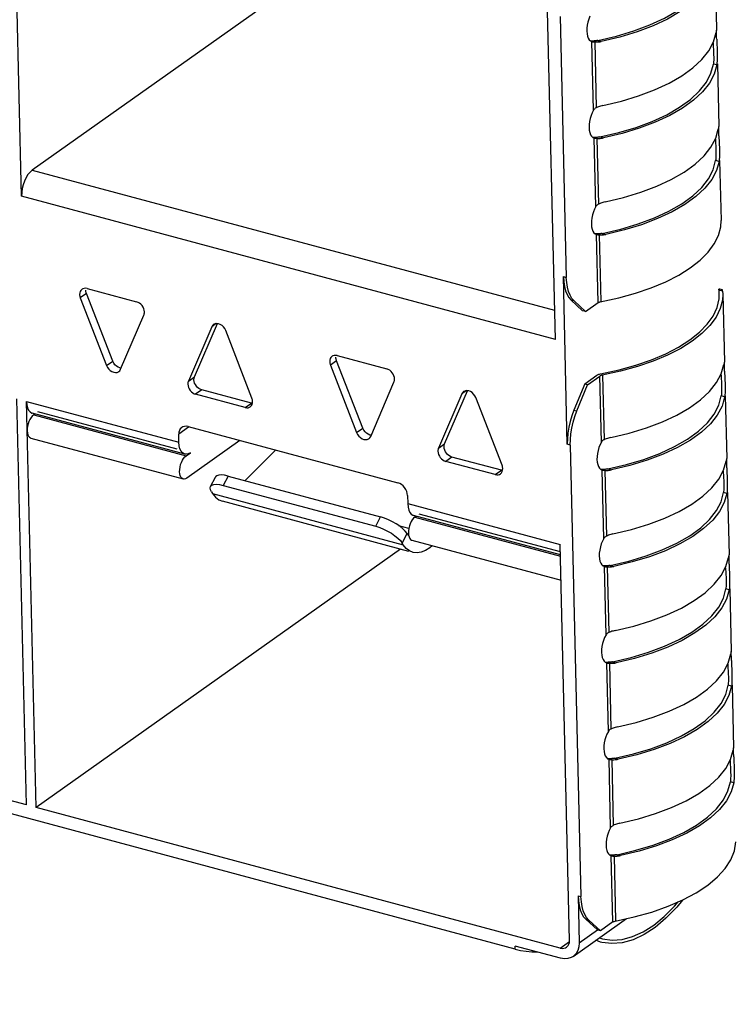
# Model space of a CAD drawing. Header units: millimetres. Extents: x 6 to 414, y 7 to 290.
# Tile 60 of 256: x 111.13 to 112.7, y 148.58 to 150.75. Entities that reach past the tile are written whole.
import ezdxf

# ---------------------------------------------------------------- set-up
doc = ezdxf.new("R2010")
doc.units = ezdxf.units.MM
doc.header["$LTSCALE"] = 23.1
doc.layers.get('0').update_dxf_attribs({"linetype": 'CONTINUOUS'})
doc.styles.get("Standard").update_dxf_attribs({"font": 'txt', "width": 0.6})
doc.dimstyles.get("Standard").update_dxf_attribs({"dimtxt": 2.5, "dimasz": 1.8, "dimexe": 0.05, "dimexo": 0.0625, "dimtad": 1, "dimzin": 0, "dimdsep": 46, "dimtxsty": 'Standard', "dimblk": '_FILLED', "dimblk1": '_FILLED', "dimblk2": '_FILLED', "dimcen": 0.09, "dimadec": 0, "dimazin": 0, "dimtol": 1, "dimtp": 0.01, "dimtm": 0.01, "dimtfac": 1, "dimtofl": 0, "dimtmove": 0, "dimatfit": 3, "dimldrblk": '_FILLED', "dimfxl": 0, "dimtolj": 1, "dimtzin": 0, "dimarcsym": 0})

# ---------------------------------------------------------------- blocks, each defined once
blk = doc.blocks.new('_FILLED')
at = {"color": 0, "linetype": 'ByBlock'}
blk.add_solid([(0, 0), (-1, 0.2222), (-1, -0.2222)], dxfattribs=at)

msp = doc.modelspace()

# ---------------------------------------------------------------- linework, layer by layer
at = {"color": 7, "linetype": 'Continuous'}
for p, q in [((111.1341, 150.3633), (111.1141, 151.2092)), ((111.9356, 150.9727), (111.1576, 150.4208)), ((112.3103, 150.0477), (112.2908, 150.8712)), ((112.6623, 150.8676), (112.6655, 150.7297)), ((112.3208, 150.7596), (112.3344, 150.1845)), ((112.6646, 150.7261), (112.6643, 150.7242)), ((112.6655, 150.7295), (112.6654, 150.7297)), ((112.6656, 150.7282), (112.6655, 150.7295)), ((112.6656, 150.7278), (112.6656, 150.7282)), ((112.6656, 150.7264), (112.6656, 150.7278)), ((112.6657, 150.7125), (112.6656, 150.718)), ((112.6658, 150.7094), (112.6657, 150.7125)), ((112.6658, 150.7094), (112.6667, 150.6791)), ((112.3878, 150.7057), (112.3908, 150.7043)), ((112.3908, 150.7043), (112.391, 150.7042)), ((112.3946, 150.5533), (112.391, 150.7042)), ((112.3957, 150.7057), (112.3942, 150.7056)), ((112.3958, 150.7036), (112.3969, 150.7036)), ((112.3969, 150.7036), (112.4004, 150.5585)), ((112.3969, 150.7036), (112.3993, 150.7034)), ((112.3993, 150.7034), (112.4018, 150.7034)), ((112.4035, 150.7067), (112.4115, 150.7046)), ((112.409, 150.7041), (112.4115, 150.7046)), ((112.658, 150.7016), (112.6589, 150.6782)), ((112.6589, 150.6782), (112.659, 150.675)), ((112.659, 150.675), (112.6591, 150.6703)), ((112.6667, 150.6791), (112.6668, 150.6751)), ((112.6667, 150.6791), (112.6668, 150.6737)), ((112.6588, 150.6572), (112.6585, 150.6548)), ((112.666, 150.6528), (112.6585, 150.6548)), ((112.6664, 150.6571), (112.666, 150.6528)), ((112.6673, 150.655), (112.6706, 150.5171)), ((112.3946, 150.5533), (112.3915, 150.5475)), ((112.6697, 150.5135), (112.6693, 150.5116)), ((112.6705, 150.5169), (112.6704, 150.5171)), ((112.6706, 150.5156), (112.6705, 150.5169)), ((112.6706, 150.5152), (112.6706, 150.5156)), ((112.6706, 150.5138), (112.6706, 150.5152)), ((112.3928, 150.4931), (112.3958, 150.4917)), ((112.3958, 150.4917), (112.396, 150.4916)), ((112.4008, 150.4931), (112.3992, 150.493)), ((112.4086, 150.4941), (112.4165, 150.4919)), ((112.4141, 150.4915), (112.4165, 150.4919)), ((112.6708, 150.4999), (112.6707, 150.5054)), ((112.6708, 150.4968), (112.6708, 150.4999)), ((112.6708, 150.4968), (112.6718, 150.4664)), ((112.3996, 150.3407), (112.396, 150.4916)), ((112.4008, 150.491), (112.402, 150.4909)), ((112.402, 150.4909), (112.4054, 150.3459)), ((112.402, 150.4909), (112.4044, 150.4908)), ((112.4044, 150.4908), (112.4068, 150.4908)), ((112.6631, 150.4889), (112.664, 150.4656)), ((112.664, 150.4656), (112.6641, 150.4624)), ((112.6641, 150.4624), (112.6641, 150.4577)), ((112.6718, 150.4665), (112.6719, 150.4625)), ((112.6718, 150.4664), (112.6719, 150.4611)), ((112.6638, 150.4446), (112.6635, 150.4422)), ((112.671, 150.4402), (112.6635, 150.4422)), ((112.6715, 150.4444), (112.671, 150.4402)), ((112.6723, 150.4424), (112.6755, 150.3098)), ((111.1576, 150.4208), (112.3087, 150.1119)), ((112.3103, 150.0477), (111.1341, 150.3633)), ((112.3996, 150.3407), (112.3966, 150.3349)), ((112.3979, 150.2805), (112.4008, 150.2791)), ((112.4008, 150.2791), (112.4011, 150.279)), ((112.4046, 150.1289), (112.4011, 150.279)), ((112.4058, 150.2805), (112.4042, 150.2804)), ((112.4058, 150.2784), (112.407, 150.2783)), ((112.407, 150.2783), (112.4105, 150.1311)), ((112.407, 150.2783), (112.4094, 150.2782)), ((112.4094, 150.2782), (112.4118, 150.2782)), ((112.4136, 150.2815), (112.4215, 150.2793)), ((112.4191, 150.2789), (112.4215, 150.2793)), ((112.3366, 149.8167), (112.3279, 150.1862)), ((112.3279, 150.1862), (112.3344, 150.1845)), ((111.2771, 150.1487), (111.2635, 150.1391)), ((111.2691, 150.1595), (111.2672, 150.1584)), ((111.3349, 149.9998), (111.2771, 150.1487)), ((111.2784, 150.16), (111.3876, 150.1307)), ((112.6719, 150.1585), (112.6704, 150.1584)), ((112.6705, 150.1567), (112.6704, 150.1584)), ((112.6704, 150.1584), (112.6708, 150.1565)), ((112.6708, 150.1565), (112.6709, 150.156)), ((112.6715, 150.1475), (112.6709, 150.156)), ((112.6789, 150.1538), (112.6709, 150.156)), ((112.671, 150.1369), (112.6715, 150.1475)), ((112.673, 150.1583), (112.6719, 150.1585)), ((112.6783, 150.1569), (112.673, 150.1583)), ((112.6789, 150.1538), (112.6793, 150.1477)), ((112.6793, 150.1478), (112.6829, 149.9978)), ((111.2635, 150.1391), (111.3213, 149.9902)), ((112.345, 150.1344), (112.3703, 150.111)), ((112.3516, 150.1326), (112.345, 150.1344)), ((112.3769, 150.1092), (112.3516, 150.1326)), ((112.3769, 150.1092), (112.4046, 150.1289)), ((111.3522, 149.9819), (111.4036, 150.1015)), ((112.3769, 150.1092), (112.3703, 150.111)), ((111.5152, 149.9656), (111.5655, 150.0826)), ((111.5629, 150.0826), (111.553, 150.0756)), ((111.553, 150.0756), (111.5016, 149.9559)), ((111.6416, 149.9184), (111.5839, 150.0673)), ((111.3213, 149.9902), (111.3349, 149.9998)), ((111.8282, 150.0008), (111.8146, 149.9912)), ((111.8202, 150.0116), (111.8183, 150.0105)), ((111.886, 149.8519), (111.8282, 150.0008)), ((111.8295, 150.0121), (111.9387, 149.9828)), ((112.682, 149.9943), (112.6816, 149.9923)), ((112.6828, 149.9976), (112.6827, 149.9978)), ((112.6829, 149.9964), (112.6828, 149.9976)), ((112.6829, 149.996), (112.6829, 149.9964)), ((112.6829, 149.9946), (112.6829, 149.996)), ((111.8146, 149.9912), (111.8724, 149.8423)), ((112.4096, 149.9719), (112.4507, 149.9808)), ((112.683, 149.9806), (112.683, 149.9862)), ((112.6831, 149.9776), (112.683, 149.9806)), ((112.6831, 149.9776), (112.6841, 149.9472)), ((111.5016, 149.9559), (111.5152, 149.9656)), ((111.9033, 149.834), (111.9547, 149.9536)), ((112.3749, 149.9495), (112.3512, 149.8918)), ((112.3749, 149.9495), (112.4019, 149.9686)), ((112.3814, 149.9477), (112.3749, 149.9495)), ((112.3814, 149.9477), (112.4085, 149.9669)), ((112.4119, 149.8215), (112.4085, 149.9669)), ((112.4143, 149.9691), (112.4177, 149.8267)), ((112.6754, 149.9697), (112.6763, 149.9464)), ((111.5312, 149.9364), (111.5176, 149.9268)), ((111.6404, 149.9071), (111.5312, 149.9364)), ((112.1041, 149.9277), (112.0527, 149.8081)), ((112.0663, 149.8177), (112.1166, 149.9347)), ((112.114, 149.9347), (112.1041, 149.9277)), ((112.3578, 149.89), (112.3814, 149.9477)), ((112.6763, 149.9464), (112.6764, 149.9431)), ((112.6764, 149.9431), (112.6764, 149.9385)), ((112.6841, 149.9473), (112.6842, 149.9433)), ((112.6841, 149.9472), (112.6842, 149.9419)), ((112.222, 148.7034), (107.6962, 149.9179)), ((111.145, 149.0216), (111.1238, 149.9168)), ((111.166, 149.016), (111.1448, 149.9112)), ((111.1448, 149.9112), (111.4809, 149.821)), ((111.6268, 149.8975), (111.5176, 149.9268)), ((111.6268, 149.8975), (111.6404, 149.9071)), ((111.6426, 149.9067), (111.6404, 149.9071)), ((111.6425, 149.9159), (111.6416, 149.9184)), ((111.6429, 149.9074), (111.6432, 149.9109)), ((112.1928, 149.7705), (112.135, 149.9194)), ((112.6761, 149.9254), (112.6758, 149.923)), ((112.6833, 149.921), (112.6758, 149.923)), ((112.6838, 149.9252), (112.6833, 149.921)), ((112.6846, 149.9232), (112.6879, 149.7851)), ((111.4936, 149.7948), (111.1576, 149.885)), ((111.4768, 149.8059), (111.1702, 149.8882)), ((112.3512, 149.8918), (112.3578, 149.89)), ((111.1607, 149.8815), (111.1635, 149.8834)), ((111.1607, 149.8815), (111.4967, 149.7913)), ((111.502, 149.8542), (111.4805, 149.8389)), ((111.5009, 149.8557), (111.963, 149.7317)), ((111.8724, 149.8423), (111.886, 149.8519)), ((111.1542, 149.8303), (111.4902, 149.7401)), ((111.4809, 149.821), (111.4805, 149.8389)), ((111.6149, 149.8251), (111.4979, 149.7421)), ((112.4119, 149.8215), (112.4089, 149.8157)), ((111.4967, 149.7913), (111.5062, 149.798)), ((111.6939, 149.8039), (111.627, 149.7365)), ((112.0527, 149.8081), (112.0663, 149.8177)), ((112.3432, 149.8149), (112.3366, 149.8167)), ((112.3432, 149.8149), (112.3667, 148.8196)), ((111.4967, 149.7945), (111.4936, 149.7948)), ((112.0823, 149.7885), (112.0687, 149.7789)), ((112.1779, 149.7496), (112.0687, 149.7789)), ((112.1915, 149.7592), (112.0823, 149.7885)), ((112.687, 149.7816), (112.6867, 149.7796)), ((112.6879, 149.7849), (112.6878, 149.7851)), ((112.6879, 149.7837), (112.6879, 149.7849)), ((112.6879, 149.7833), (112.6879, 149.7837)), ((112.688, 149.7819), (112.6879, 149.7833)), ((112.1779, 149.7496), (112.1915, 149.7592)), ((112.1937, 149.7589), (112.1915, 149.7592)), ((112.1936, 149.768), (112.1928, 149.7705)), ((112.194, 149.7595), (112.1943, 149.763)), ((112.4102, 149.7612), (112.4131, 149.7599)), ((112.4131, 149.7599), (112.4134, 149.7598)), ((112.4169, 149.6088), (112.4134, 149.7598)), ((112.4181, 149.7612), (112.4165, 149.7612)), ((112.4181, 149.7592), (112.4193, 149.7591)), ((112.4193, 149.7591), (112.4227, 149.614)), ((112.4193, 149.7591), (112.4217, 149.759)), ((112.4217, 149.759), (112.4241, 149.759)), ((112.4259, 149.7622), (112.4338, 149.7601)), ((112.4314, 149.7597), (112.4338, 149.7601)), ((112.6804, 149.757), (112.6813, 149.7336)), ((112.6881, 149.7679), (112.688, 149.7735)), ((112.6882, 149.7649), (112.6881, 149.7679)), ((112.6882, 149.7649), (112.6891, 149.7345)), ((111.5505, 149.7234), (111.5613, 149.7441)), ((111.5892, 149.7466), (111.5784, 149.7259)), ((111.5892, 149.7466), (111.9253, 149.6564)), ((112.6813, 149.7336), (112.6814, 149.7304)), ((112.6891, 149.7345), (112.6892, 149.7306)), ((112.6891, 149.7345), (112.6892, 149.7292)), ((111.5528, 149.7115), (111.5504, 149.7164)), ((111.5528, 149.7115), (111.5551, 149.708)), ((111.5784, 149.7259), (111.9145, 149.6357)), ((112.6811, 149.7127), (112.6809, 149.7103)), ((112.6884, 149.7083), (112.6809, 149.7103)), ((112.6814, 149.7304), (112.6815, 149.7258)), ((112.6888, 149.7125), (112.6884, 149.7083)), ((112.6897, 149.7105), (112.6929, 149.5725)), ((111.5551, 149.708), (111.9752, 149.5952)), ((111.9877, 149.5805), (111.5767, 149.6908)), ((111.9845, 149.7036), (111.9849, 149.6857)), ((111.9849, 149.6857), (112.321, 149.5956)), ((111.9145, 149.6357), (111.9253, 149.6564)), ((112.3215, 149.5727), (111.9977, 149.6596)), ((112.0008, 149.656), (112.0036, 149.658)), ((112.0008, 149.656), (112.3216, 149.57)), ((112.3214, 149.5793), (112.0103, 149.6628)), ((111.9645, 149.6377), (111.9869, 149.6317)), ((111.9837, 149.6195), (111.9795, 149.6249)), ((111.9729, 149.5988), (111.9837, 149.6195)), ((111.9837, 149.6195), (111.986, 149.6159)), ((111.9865, 149.6208), (111.9869, 149.6161)), ((111.9943, 149.6049), (112.3228, 149.5167)), ((112.4169, 149.6088), (112.4139, 149.603)), ((111.969, 149.5855), (111.166, 149.016)), ((111.9752, 149.5952), (111.9729, 149.5988)), ((112.3417, 148.7227), (112.321, 149.5956)), ((112.692, 149.569), (112.6917, 149.567)), ((112.6929, 149.5723), (112.6928, 149.5725)), ((112.693, 149.571), (112.6929, 149.5723)), ((112.693, 149.5707), (112.693, 149.571)), ((112.693, 149.5693), (112.693, 149.5707)), ((112.6931, 149.5553), (112.693, 149.5609)), ((112.4152, 149.5485), (112.4182, 149.5472)), ((112.4182, 149.5472), (112.4184, 149.5471)), ((112.422, 149.3962), (112.4184, 149.5471)), ((112.4231, 149.5485), (112.4216, 149.5485)), ((112.4232, 149.5465), (112.4243, 149.5464)), ((112.4243, 149.5464), (112.4278, 149.4014)), ((112.4243, 149.5464), (112.4268, 149.5463)), ((112.4268, 149.5463), (112.4292, 149.5463)), ((112.4309, 149.5495), (112.4389, 149.5474)), ((112.4365, 149.547), (112.4389, 149.5474)), ((112.6854, 149.5444), (112.6863, 149.521)), ((112.6932, 149.5523), (112.6931, 149.5553)), ((112.6932, 149.5523), (112.6941, 149.5219)), ((112.6863, 149.521), (112.6864, 149.5178)), ((112.6864, 149.5178), (112.6865, 149.5132)), ((112.6941, 149.5219), (112.6942, 149.518)), ((112.6941, 149.5219), (112.6942, 149.5166)), ((112.6862, 149.5001), (112.6859, 149.4977)), ((112.6934, 149.4957), (112.6859, 149.4977)), ((112.6938, 149.4999), (112.6934, 149.4957)), ((112.6947, 149.4979), (112.698, 149.36)), ((112.422, 149.3962), (112.4189, 149.3904)), ((112.6971, 149.3565), (112.6968, 149.3545)), ((112.6979, 149.3598), (112.6979, 149.36)), ((112.698, 149.3585), (112.6979, 149.3598)), ((112.698, 149.3581), (112.698, 149.3585)), ((112.698, 149.3568), (112.698, 149.3581)), ((112.6982, 149.3428), (112.6981, 149.3483)), ((112.6982, 149.3398), (112.6982, 149.3428)), ((111.145, 149.0216), (109.9689, 149.3372)), ((112.4202, 149.3359), (112.4232, 149.3345)), ((112.4232, 149.3345), (112.4234, 149.3345)), ((112.427, 149.1837), (112.4234, 149.3345)), ((112.4282, 149.3359), (112.4266, 149.3359)), ((112.4282, 149.3339), (112.4294, 149.3338)), ((112.4294, 149.3338), (112.4328, 149.1888)), ((112.4294, 149.3338), (112.4318, 149.3337)), ((112.4318, 149.3337), (112.4342, 149.3337)), ((112.436, 149.3369), (112.4439, 149.3348)), ((112.4415, 149.3343), (112.4439, 149.3348)), ((112.6905, 149.3319), (112.6914, 149.3085)), ((112.6982, 149.3398), (112.6992, 149.3094)), ((112.6914, 149.3085), (112.6915, 149.3053)), ((112.6915, 149.3053), (112.6915, 149.3006)), ((112.6992, 149.3094), (112.6993, 149.3055)), ((112.6992, 149.3094), (112.6993, 149.3041)), ((112.6912, 149.2876), (112.6909, 149.2852)), ((112.6984, 149.2831), (112.6909, 149.2852)), ((112.6989, 149.2874), (112.6984, 149.2831)), ((112.6997, 149.2854), (112.703, 149.1474)), ((112.427, 149.1837), (112.424, 149.1778)), ((112.703, 149.1472), (112.7029, 149.1474)), ((112.703, 149.1459), (112.703, 149.1472)), ((112.7031, 149.1455), (112.703, 149.1459)), ((112.441, 149.1244), (112.449, 149.1223)), ((112.7021, 149.1439), (112.7018, 149.1419)), ((112.7031, 149.1441), (112.7031, 149.1455)), ((112.7032, 149.1302), (112.7031, 149.1357)), ((112.7033, 149.1272), (112.7032, 149.1302)), ((112.7033, 149.1272), (112.7042, 149.0968)), ((112.4253, 149.1234), (112.4282, 149.122)), ((112.4282, 149.122), (112.4285, 149.122)), ((112.432, 148.9711), (112.4285, 149.122)), ((112.4332, 149.1234), (112.4317, 149.1233)), ((112.4332, 149.1214), (112.4344, 149.1213)), ((112.4344, 149.1213), (112.4379, 148.9762)), ((112.4344, 149.1213), (112.4368, 149.1212)), ((112.4368, 149.1212), (112.4392, 149.1212)), ((112.4465, 149.1218), (112.4489, 149.1223)), ((112.6955, 149.1193), (112.6964, 149.0959)), ((112.6964, 149.0959), (112.6965, 149.0927)), ((112.6965, 149.0927), (112.6966, 149.088)), ((112.7042, 149.0968), (112.7043, 149.0929)), ((112.7042, 149.0968), (112.7043, 149.0914)), ((112.6962, 149.075), (112.696, 149.0725)), ((112.7035, 149.0705), (112.696, 149.0725)), ((112.7039, 149.0748), (112.7035, 149.0705)), ((112.3212, 148.706), (111.166, 149.016)), ((112.432, 148.9711), (112.429, 148.9652)), ((112.4303, 148.9108), (112.4333, 148.9094)), ((112.4333, 148.9094), (112.4335, 148.9094)), ((112.437, 148.7634), (112.4335, 148.9094)), ((112.4383, 148.9108), (112.4367, 148.9107)), ((112.4383, 148.9087), (112.4395, 148.9087)), ((112.4395, 148.9087), (112.4428, 148.7656)), ((112.4395, 148.9087), (112.4419, 148.9085)), ((112.4419, 148.9085), (112.4443, 148.9085)), ((112.4461, 148.9118), (112.4873, 148.9214)), ((112.4461, 148.9118), (112.454, 148.9097)), ((112.4516, 148.9092), (112.454, 148.9097)), ((112.4949, 148.9195), (112.454, 148.9097)), ((112.3602, 148.8213), (112.3627, 148.7171)), ((112.3602, 148.8213), (112.3667, 148.8196)), ((112.3496, 148.6876), (112.4671, 148.7709)), ((112.3776, 148.7693), (112.4033, 148.7459)), ((112.3841, 148.7675), (112.3776, 148.7693)), ((112.4099, 148.7442), (112.3841, 148.7675)), ((112.437, 148.7634), (112.4099, 148.7442)), ((112.4395, 148.7647), (112.4417, 148.7654)), ((112.4417, 148.7654), (112.4841, 148.7747)), ((112.3627, 148.7171), (112.4033, 148.7459)), ((112.4099, 148.7442), (112.4033, 148.7459)), ((112.3212, 148.706), (112.3415, 148.7204)), ((112.4097, 148.7192), (112.3994, 148.723)), ((112.4071, 148.7284), (112.4117, 148.7267)), ((112.4117, 148.7267), (112.4141, 148.7261)), ((112.222, 148.7034), (112.2218, 148.7104)), ((112.3217, 148.6836), (112.2218, 148.7104)), ((112.222, 148.7034), (112.2335, 148.7008))]:
    msp.add_line(p, q, dxfattribs=at)
for points in [[(112.4035, 150.7067), (112.4447, 150.7163), (112.483, 150.7277), (112.5185, 150.7409), (112.5506, 150.7558), (112.5788, 150.772), (112.6031, 150.7895), (112.6228, 150.808), (112.6379, 150.8274), (112.6481, 150.8471), (112.6535, 150.8674)], [(112.661, 150.8654), (112.6552, 150.8452), (112.6447, 150.8255), (112.6294, 150.8062), (112.6096, 150.7878), (112.5855, 150.7703), (112.5573, 150.754), (112.5255, 150.7392), (112.4903, 150.7259), (112.4523, 150.7144), (112.4115, 150.7046)], [(112.3865, 150.7601), (112.384, 150.7539), (112.382, 150.7473), (112.3805, 150.7406), (112.3797, 150.734), (112.3795, 150.7275)], [(112.3795, 150.7275), (112.38, 150.7214), (112.3811, 150.7162), (112.3828, 150.7117), (112.3851, 150.7081), (112.3878, 150.7057)], [(112.4148, 150.5633), (112.4557, 150.5731), (112.4936, 150.5846), (112.5288, 150.5979), (112.5607, 150.6128), (112.5888, 150.6291), (112.613, 150.6465), (112.6328, 150.665), (112.6481, 150.6842), (112.6586, 150.7039), (112.6643, 150.7242)], [(112.6654, 150.7297), (112.6653, 150.7295), (112.6651, 150.7288), (112.6649, 150.7277), (112.6646, 150.7261)], [(112.6656, 150.718), (112.6656, 150.7227), (112.6656, 150.7264)], [(112.3942, 150.7056), (112.3922, 150.7056), (112.3904, 150.7055), (112.3887, 150.7056), (112.388, 150.7056)], [(112.391, 150.7042), (112.3918, 150.7041), (112.3927, 150.7039), (112.3936, 150.7038), (112.3947, 150.7037), (112.3958, 150.7036)], [(112.4035, 150.7067), (112.402, 150.7064), (112.4004, 150.7061), (112.3989, 150.7059), (112.3973, 150.7058), (112.3957, 150.7057)], [(112.4018, 150.7034), (112.4042, 150.7035), (112.4066, 150.7038), (112.409, 150.7041)], [(112.6591, 150.6703), (112.6591, 150.6666), (112.6591, 150.6631), (112.6589, 150.66), (112.6588, 150.6572)], [(112.6668, 150.6737), (112.6669, 150.6677), (112.6668, 150.6621), (112.6664, 150.6571)], [(112.4086, 150.4941), (112.4498, 150.5037), (112.488, 150.5151), (112.5235, 150.5283), (112.5556, 150.5431), (112.5839, 150.5594), (112.6081, 150.5769), (112.6278, 150.5954), (112.643, 150.6147), (112.6532, 150.6345), (112.6585, 150.6548)], [(112.666, 150.6528), (112.6603, 150.6326), (112.6498, 150.6129), (112.6345, 150.5936), (112.6147, 150.5752), (112.5905, 150.5577), (112.5624, 150.5414), (112.5305, 150.5266), (112.4953, 150.5133), (112.4574, 150.5017), (112.4165, 150.4919)], [(112.4004, 150.5585), (112.3992, 150.5579), (112.3981, 150.5572), (112.3971, 150.5564), (112.3962, 150.5555), (112.3953, 150.5545), (112.3946, 150.5533)], [(112.4148, 150.5633), (112.4124, 150.5627), (112.41, 150.5621), (112.4076, 150.5613), (112.4051, 150.5605), (112.4028, 150.5595), (112.4004, 150.5585)], [(112.3915, 150.5475), (112.389, 150.5413), (112.387, 150.5347), (112.3855, 150.528), (112.3847, 150.5214), (112.3845, 150.5149)], [(112.3845, 150.5149), (112.385, 150.5088), (112.3861, 150.5036), (112.3878, 150.4991), (112.3901, 150.4955), (112.3928, 150.4931)], [(112.6704, 150.5171), (112.6703, 150.5168), (112.6701, 150.5162), (112.6699, 150.5151), (112.6697, 150.5135)], [(112.6707, 150.5054), (112.6706, 150.5101), (112.6706, 150.5138)], [(112.3992, 150.493), (112.3972, 150.493), (112.3954, 150.4929), (112.3937, 150.4929), (112.393, 150.493)], [(112.4086, 150.4941), (112.407, 150.4938), (112.4055, 150.4935), (112.4039, 150.4933), (112.4023, 150.4932), (112.4008, 150.4931)], [(112.4199, 150.3507), (112.4607, 150.3605), (112.4987, 150.372), (112.5338, 150.3853), (112.5657, 150.4002), (112.5939, 150.4164), (112.618, 150.4339), (112.6378, 150.4524), (112.6531, 150.4716), (112.6636, 150.4913), (112.6693, 150.5116)], [(112.396, 150.4916), (112.3968, 150.4915), (112.3977, 150.4913), (112.3987, 150.4912), (112.3997, 150.4911), (112.4008, 150.491)], [(112.4068, 150.4908), (112.4092, 150.4909), (112.4117, 150.4912), (112.4141, 150.4915)], [(112.6641, 150.4577), (112.6641, 150.454), (112.6641, 150.4505), (112.664, 150.4474), (112.6638, 150.4446)], [(112.6719, 150.4611), (112.6719, 150.4551), (112.6718, 150.4495), (112.6715, 150.4444)], [(112.4136, 150.2815), (112.4548, 150.2911), (112.4931, 150.3025), (112.5285, 150.3157), (112.5606, 150.3305), (112.5889, 150.3468), (112.6131, 150.3643), (112.6329, 150.3828), (112.648, 150.4021), (112.6582, 150.4219), (112.6635, 150.4422)], [(112.671, 150.4402), (112.6653, 150.4199), (112.6548, 150.4003), (112.6395, 150.381), (112.6197, 150.3625), (112.5956, 150.3451), (112.5674, 150.3288), (112.5355, 150.314), (112.5003, 150.3006), (112.4624, 150.2891), (112.4215, 150.2793)], [(111.1576, 150.4208), (111.1527, 150.4165), (111.1482, 150.411), (111.1441, 150.4044), (111.1406, 150.3968), (111.1377, 150.3886), (111.1357, 150.3801), (111.1345, 150.3717), (111.1341, 150.3633)], [(112.4054, 150.3459), (112.4042, 150.3453), (112.4032, 150.3446), (112.4021, 150.3438), (112.4012, 150.3429), (112.4003, 150.3419), (112.3996, 150.3407)], [(112.4199, 150.3507), (112.4174, 150.3501), (112.415, 150.3495), (112.4126, 150.3487), (112.4102, 150.3479), (112.4078, 150.3469), (112.4054, 150.3459)], [(112.3966, 150.3349), (112.3941, 150.3287), (112.392, 150.3221), (112.3906, 150.3153), (112.3898, 150.3088), (112.3896, 150.3022)], [(112.3896, 150.3022), (112.3901, 150.2962), (112.3912, 150.291), (112.3929, 150.2865), (112.3951, 150.2829), (112.3979, 150.2805)], [(112.4093, 150.1309), (112.4499, 150.1397), (112.4868, 150.1499), (112.5215, 150.1617), (112.5534, 150.175), (112.5821, 150.1896), (112.6074, 150.2054), (112.629, 150.2222), (112.6467, 150.2399), (112.6603, 150.2582), (112.6697, 150.277), (112.6746, 150.2959), (112.6755, 150.3097)], [(112.4042, 150.2804), (112.4023, 150.2803), (112.4004, 150.2803), (112.3987, 150.2803), (112.3981, 150.2804)], [(112.4011, 150.279), (112.4018, 150.2789), (112.4027, 150.2787), (112.4037, 150.2786), (112.4047, 150.2785), (112.4058, 150.2784)], [(112.4136, 150.2815), (112.412, 150.2812), (112.4105, 150.2809), (112.4089, 150.2807), (112.4074, 150.2806), (112.4058, 150.2805)], [(112.4118, 150.2782), (112.4143, 150.2783), (112.4167, 150.2785), (112.4191, 150.2789)], [(112.3279, 150.1862), (112.3286, 150.1749), (112.3302, 150.1645), (112.3327, 150.1551), (112.3361, 150.1468), (112.3402, 150.14), (112.345, 150.1344)], [(112.3516, 150.1326), (112.3467, 150.1382), (112.3426, 150.1451), (112.3393, 150.1533), (112.3368, 150.1628), (112.3352, 150.1731), (112.3344, 150.1845)], [(111.2672, 150.1584), (111.2666, 150.1579), (111.2646, 150.1558), (111.2631, 150.1532), (111.2623, 150.1501), (111.262, 150.1466)], [(111.262, 150.1466), (111.262, 150.1454), (111.2622, 150.1441), (111.2624, 150.1429), (111.2627, 150.1416), (111.2631, 150.1404), (111.2635, 150.1391)], [(111.2784, 150.16), (111.275, 150.1605), (111.2719, 150.1603), (111.2691, 150.1595)], [(111.2771, 150.1487), (111.2766, 150.15), (111.2763, 150.1512), (111.276, 150.1525), (111.2757, 150.1537), (111.2756, 150.155), (111.2755, 150.1562)], [(112.6793, 150.1477), (112.6785, 150.1346), (112.6737, 150.1156), (112.6645, 150.0967), (112.651, 150.0783), (112.6333, 150.0606), (112.6117, 150.0437), (112.5864, 150.0278), (112.5576, 150.0131), (112.5256, 149.9998), (112.4909, 149.9879), (112.4538, 149.9777), (112.4132, 149.9689)], [(112.6789, 150.1538), (112.6788, 150.1551), (112.6786, 150.156), (112.6785, 150.1566), (112.6783, 150.1569), (112.6783, 150.1569)], [(111.4048, 150.1083), (111.4043, 150.112), (111.4033, 150.1155), (111.4017, 150.119), (111.3996, 150.1223), (111.397, 150.1251), (111.3941, 150.1276), (111.3909, 150.1294), (111.3876, 150.1307)], [(112.4046, 150.1289), (112.4054, 150.1294), (112.4062, 150.1298), (112.4072, 150.1302)], [(112.4072, 150.1302), (112.4082, 150.1306), (112.4093, 150.1309)], [(112.4507, 149.9808), (112.4874, 149.991), (112.5218, 150.0028), (112.5534, 150.0161), (112.5818, 150.0307), (112.6067, 150.0465), (112.6278, 150.0634), (112.6451, 150.081), (112.6581, 150.0993), (112.6668, 150.118), (112.671, 150.1369)], [(111.4036, 150.1015), (111.404, 150.1026), (111.4043, 150.1036), (111.4045, 150.1047), (111.4047, 150.1059), (111.4048, 150.1071), (111.4048, 150.1083)], [(111.5571, 150.0806), (111.555, 150.0787), (111.553, 150.0756)], [(111.572, 150.0807), (111.5682, 150.0822), (111.5644, 150.0828), (111.5607, 150.0823), (111.5575, 150.081), (111.5571, 150.0806)], [(111.5839, 150.0673), (111.5817, 150.0715), (111.579, 150.0752), (111.5757, 150.0783), (111.572, 150.0807)], [(111.343, 149.9888), (111.3397, 149.9919), (111.337, 149.9955), (111.3349, 149.9998)], [(111.8183, 150.0105), (111.8177, 150.0101), (111.8157, 150.0079), (111.8142, 150.0053), (111.8134, 150.0022), (111.8131, 149.9987)], [(111.8131, 149.9987), (111.8131, 149.9975), (111.8133, 149.9962), (111.8135, 149.995), (111.8138, 149.9937), (111.8142, 149.9925), (111.8146, 149.9912)], [(111.8295, 150.0121), (111.8261, 150.0126), (111.823, 150.0125), (111.8202, 150.0116)], [(111.8282, 150.0008), (111.8277, 150.0021), (111.8274, 150.0033), (111.8271, 150.0046), (111.8268, 150.0059), (111.8267, 150.0071), (111.8266, 150.0083)], [(112.6827, 149.9978), (112.6826, 149.9976), (112.6824, 149.997), (112.6822, 149.9958), (112.682, 149.9943)], [(112.683, 149.9862), (112.6829, 149.9909), (112.6829, 149.9946)], [(111.3213, 149.9902), (111.3235, 149.9859), (111.3261, 149.9823), (111.3295, 149.9792), (111.3331, 149.9768), (111.337, 149.9753), (111.3408, 149.9747), (111.3444, 149.9751), (111.3476, 149.9765), (111.3481, 149.9768)], [(111.3533, 149.9845), (111.3505, 149.9849), (111.3467, 149.9864), (111.343, 149.9888)], [(111.3481, 149.9768), (111.3502, 149.9788), (111.3522, 149.9819)], [(111.9559, 149.9604), (111.9555, 149.9641), (111.9544, 149.9676), (111.9528, 149.9711), (111.9507, 149.9744), (111.9481, 149.9773), (111.9452, 149.9797), (111.9421, 149.9815), (111.9387, 149.9828)], [(112.4019, 149.9686), (112.4031, 149.9694), (112.4045, 149.9701), (112.4061, 149.9708), (112.4078, 149.9714), (112.4096, 149.9719)], [(112.4322, 149.8315), (112.473, 149.8413), (112.511, 149.8528), (112.5461, 149.8661), (112.578, 149.881), (112.6062, 149.8972), (112.6303, 149.9147), (112.6501, 149.9331), (112.6654, 149.9524), (112.6759, 149.9721), (112.6816, 149.9923)], [(111.5016, 149.9559), (111.5012, 149.9549), (111.5009, 149.9539), (111.5006, 149.9527), (111.5005, 149.9516), (111.5004, 149.9504), (111.5004, 149.9492)], [(111.5004, 149.9492), (111.5008, 149.9455), (111.5018, 149.9419), (111.5035, 149.9385), (111.5056, 149.9352), (111.5082, 149.9323), (111.5111, 149.9299), (111.5142, 149.9281), (111.5176, 149.9268)], [(111.5139, 149.9588), (111.5139, 149.96), (111.514, 149.9612), (111.5142, 149.9623), (111.5144, 149.9635), (111.5148, 149.9645), (111.5152, 149.9656)], [(111.5312, 149.9364), (111.5278, 149.9377), (111.5246, 149.9395), (111.5217, 149.9419), (111.5192, 149.9448), (111.517, 149.9481), (111.5154, 149.9516), (111.5144, 149.9551), (111.5139, 149.9588)], [(111.9547, 149.9536), (111.9551, 149.9547), (111.9554, 149.9557), (111.9556, 149.9569), (111.9558, 149.958), (111.9559, 149.9592), (111.9559, 149.9604)], [(112.4132, 149.9689), (112.4121, 149.9686), (112.411, 149.9682), (112.4101, 149.9678), (112.4092, 149.9674), (112.4085, 149.9669)], [(112.1082, 149.9328), (112.1061, 149.9308), (112.1041, 149.9277)], [(112.1231, 149.9328), (112.1193, 149.9343), (112.1155, 149.9349), (112.1119, 149.9345), (112.1086, 149.9331), (112.1082, 149.9328)], [(112.135, 149.9194), (112.1328, 149.9237), (112.1301, 149.9273), (112.1268, 149.9304), (112.1231, 149.9328)], [(112.6764, 149.9385), (112.6764, 149.9348), (112.6764, 149.9313), (112.6763, 149.9282), (112.6761, 149.9254)], [(112.6842, 149.9419), (112.6842, 149.9359), (112.6841, 149.9303), (112.6838, 149.9252)], [(111.1448, 149.9112), (111.1456, 149.9035), (111.1471, 149.897)], [(111.638, 149.8991), (111.6386, 149.8995), (111.6406, 149.9017), (111.6421, 149.9043), (111.6429, 149.9074)], [(111.6432, 149.9109), (111.6431, 149.9121), (111.643, 149.9133), (111.6428, 149.9146), (111.6425, 149.9159)], [(112.4259, 149.7622), (112.4671, 149.7719), (112.5054, 149.7832), (112.5408, 149.7965), (112.5729, 149.8113), (112.6012, 149.8276), (112.6254, 149.8451), (112.6452, 149.8636), (112.6603, 149.8829), (112.6705, 149.9027), (112.6758, 149.923)], [(112.6833, 149.921), (112.6776, 149.9007), (112.6671, 149.881), (112.6518, 149.8618), (112.632, 149.8433), (112.6079, 149.8259), (112.5797, 149.8096), (112.5478, 149.7947), (112.5126, 149.7814), (112.4747, 149.7699), (112.4338, 149.7601)], [(111.1471, 149.897), (111.1495, 149.8917), (111.1527, 149.8878), (111.1564, 149.8854), (111.1576, 149.885)], [(111.6268, 149.8975), (111.6302, 149.897), (111.6333, 149.8971), (111.6361, 149.898), (111.638, 149.8991)], [(112.3512, 149.8918), (112.3466, 149.8795), (112.3429, 149.867), (112.34, 149.8542), (112.3379, 149.8414), (112.3368, 149.8289), (112.3366, 149.8167)], [(112.3432, 149.8149), (112.3434, 149.8271), (112.3445, 149.8396), (112.3465, 149.8524), (112.3495, 149.8652), (112.3532, 149.8777), (112.3578, 149.89)], [(111.1503, 149.8668), (111.1486, 149.8618), (111.1473, 149.8566), (111.1466, 149.8514), (111.1464, 149.8463)], [(111.1607, 149.8815), (111.1577, 149.8788), (111.155, 149.8755), (111.1525, 149.8714), (111.1503, 149.8668)], [(111.1464, 149.8463), (111.1468, 149.8416), (111.1478, 149.8376), (111.1492, 149.8344), (111.1512, 149.832), (111.1535, 149.8305), (111.1542, 149.8303)], [(111.487, 149.8537), (111.4862, 149.8531), (111.4837, 149.8504), (111.4819, 149.8471), (111.4808, 149.8433), (111.4805, 149.8389)], [(111.5009, 149.8557), (111.4967, 149.8563), (111.4929, 149.8561), (111.4893, 149.855), (111.487, 149.8537)], [(111.8724, 149.8423), (111.8746, 149.838), (111.8773, 149.8344), (111.8806, 149.8313), (111.8842, 149.8289), (111.8881, 149.8274), (111.8919, 149.8268), (111.8955, 149.8273), (111.8987, 149.8286), (111.8992, 149.8289)], [(111.8941, 149.8409), (111.8908, 149.844), (111.8881, 149.8477), (111.886, 149.8519)], [(111.9044, 149.8366), (111.9016, 149.837), (111.8978, 149.8385), (111.8941, 149.8409)], [(111.4936, 149.7948), (111.4925, 149.7952), (111.4887, 149.7976), (111.4856, 149.8015), (111.4831, 149.8068), (111.4816, 149.8133), (111.4809, 149.821)], [(111.8992, 149.8289), (111.9013, 149.8309), (111.9033, 149.834)], [(112.4177, 149.8267), (112.4166, 149.8261), (112.4155, 149.8254), (112.4144, 149.8246), (112.4135, 149.8237), (112.4127, 149.8226), (112.4119, 149.8215)], [(112.4322, 149.8315), (112.4297, 149.8309), (112.4273, 149.8302), (112.4249, 149.8295), (112.4225, 149.8286), (112.4201, 149.8277), (112.4177, 149.8267)], [(111.5062, 149.798), (111.5013, 149.7954), (111.4967, 149.7945)], [(112.0527, 149.8081), (112.0523, 149.807), (112.052, 149.806), (112.0518, 149.8049), (112.0516, 149.8037), (112.0515, 149.8025), (112.0515, 149.8013)], [(112.0515, 149.8013), (112.0519, 149.7976), (112.053, 149.7941), (112.0546, 149.7906), (112.0567, 149.7873), (112.0593, 149.7845), (112.0622, 149.782), (112.0653, 149.7802), (112.0687, 149.7789)], [(112.065, 149.8109), (112.065, 149.8121), (112.0651, 149.8133), (112.0653, 149.8145), (112.0655, 149.8156), (112.0659, 149.8166), (112.0663, 149.8177)], [(112.0823, 149.7885), (112.0789, 149.7898), (112.0758, 149.7916), (112.0728, 149.7941), (112.0703, 149.7969), (112.0681, 149.8002), (112.0665, 149.8037), (112.0655, 149.8072), (112.065, 149.8109)], [(112.4089, 149.8157), (112.4064, 149.8095), (112.4043, 149.8029), (112.4029, 149.7961), (112.4021, 149.7895), (112.4019, 149.783)], [(111.4824, 149.7561), (111.4826, 149.7613), (111.4833, 149.7664), (111.4846, 149.7716), (111.4864, 149.7766), (111.4885, 149.7812), (111.491, 149.7853), (111.4938, 149.7886), (111.4967, 149.7913)], [(112.4019, 149.783), (112.4024, 149.777), (112.4035, 149.7718), (112.4052, 149.7673), (112.4074, 149.7637), (112.4102, 149.7612)], [(112.4372, 149.6188), (112.4781, 149.6286), (112.516, 149.6401), (112.5512, 149.6534), (112.5831, 149.6683), (112.6112, 149.6845), (112.6354, 149.702), (112.6552, 149.7204), (112.6705, 149.7397), (112.6809, 149.7594), (112.6867, 149.7796)], [(112.6878, 149.7851), (112.6877, 149.7849), (112.6875, 149.7843), (112.6873, 149.7831), (112.687, 149.7816)], [(112.688, 149.7735), (112.688, 149.7782), (112.688, 149.7819)], [(111.4902, 149.7401), (111.4895, 149.7403), (111.4872, 149.7418), (111.4853, 149.7442), (111.4838, 149.7474), (111.4829, 149.7514), (111.4824, 149.7561)], [(112.1891, 149.7512), (112.1897, 149.7517), (112.1917, 149.7538), (112.1932, 149.7564), (112.194, 149.7595)], [(112.1943, 149.763), (112.1942, 149.7642), (112.1941, 149.7655), (112.1939, 149.7667), (112.1936, 149.768)], [(112.4165, 149.7612), (112.4146, 149.7611), (112.4127, 149.7611), (112.411, 149.7611), (112.4104, 149.7611)], [(112.4134, 149.7598), (112.4141, 149.7596), (112.415, 149.7595), (112.416, 149.7594), (112.417, 149.7593), (112.4181, 149.7592)], [(112.4259, 149.7622), (112.4243, 149.762), (112.4228, 149.7617), (112.4212, 149.7615), (112.4197, 149.7613), (112.4181, 149.7612)], [(112.4241, 149.759), (112.4266, 149.7591), (112.429, 149.7593), (112.4314, 149.7597)], [(111.4979, 149.7421), (111.4949, 149.7405), (111.4921, 149.7399), (111.4902, 149.7401)], [(111.5892, 149.7466), (111.5811, 149.7483), (111.5743, 149.749), (111.5686, 149.7485), (111.5643, 149.7471), (111.5616, 149.7446), (111.5613, 149.7441)], [(112.1779, 149.7496), (112.1813, 149.7491), (112.1844, 149.7492), (112.1872, 149.7501), (112.1891, 149.7512)], [(111.5504, 149.7164), (111.5498, 149.7206), (111.5505, 149.7234)], [(111.5505, 149.7234), (111.5508, 149.7239), (111.5535, 149.7264), (111.5578, 149.7278), (111.5635, 149.7283), (111.5703, 149.7276), (111.5784, 149.7259)], [(111.9845, 149.7036), (111.984, 149.7083), (111.9827, 149.7127), (111.9807, 149.7171), (111.978, 149.7211), (111.9748, 149.7247), (111.9711, 149.7278), (111.9672, 149.7301), (111.963, 149.7317)], [(112.4309, 149.5495), (112.4722, 149.5592), (112.5104, 149.5705), (112.5459, 149.5838), (112.578, 149.5986), (112.6063, 149.6149), (112.6305, 149.6324), (112.6502, 149.6509), (112.6654, 149.6702), (112.6755, 149.69), (112.6809, 149.7103)], [(112.6815, 149.7258), (112.6815, 149.7221), (112.6814, 149.7186), (112.6813, 149.7155), (112.6811, 149.7127)], [(112.6892, 149.7292), (112.6892, 149.7232), (112.6891, 149.7176), (112.6888, 149.7125)], [(111.5551, 149.708), (111.5616, 149.6998), (111.5688, 149.6941), (111.5767, 149.6908)], [(112.6884, 149.7083), (112.6826, 149.688), (112.6722, 149.6683), (112.6569, 149.6491), (112.637, 149.6306), (112.6129, 149.6132), (112.5847, 149.5969), (112.5529, 149.582), (112.5177, 149.5687), (112.4797, 149.5572), (112.4389, 149.5474)], [(111.9849, 149.6857), (111.9857, 149.678), (111.9872, 149.6715), (111.9896, 149.6662), (111.9928, 149.6623), (111.9965, 149.66), (111.9977, 149.6596)], [(111.9795, 149.6249), (111.9741, 149.6303), (111.9674, 149.6357), (111.9598, 149.641), (111.9514, 149.6458), (111.9427, 149.6501), (111.934, 149.6536), (111.9253, 149.6564)], [(112.0008, 149.656), (111.9978, 149.6534), (111.9951, 149.6501), (111.9926, 149.646), (111.9904, 149.6413)], [(111.9145, 149.6357), (111.9233, 149.6329), (111.9319, 149.6294), (111.9406, 149.6251), (111.949, 149.6203), (111.9566, 149.615), (111.9633, 149.6096), (111.9687, 149.6042), (111.9729, 149.5988)], [(111.9904, 149.6413), (111.9887, 149.6364), (111.9874, 149.6312), (111.9867, 149.626), (111.9865, 149.6208)], [(111.9869, 149.6161), (111.9879, 149.6122), (111.9893, 149.6089), (111.9913, 149.6065), (111.9936, 149.6051), (111.9943, 149.6049)], [(112.4139, 149.603), (112.4114, 149.5968), (112.4094, 149.5902), (112.4079, 149.5834), (112.4071, 149.5768), (112.4069, 149.5703)], [(112.4227, 149.614), (112.4216, 149.6134), (112.4205, 149.6127), (112.4195, 149.6119), (112.4185, 149.611), (112.4177, 149.6099), (112.4169, 149.6088)], [(112.4372, 149.6188), (112.4348, 149.6182), (112.4323, 149.6175), (112.4299, 149.6168), (112.4275, 149.6159), (112.4251, 149.615), (112.4227, 149.614)], [(111.9968, 149.5781), (111.9889, 149.5814), (111.9816, 149.5871), (111.9752, 149.5952)], [(112.0389, 149.5929), (112.0339, 149.5884), (112.0243, 149.5823), (112.0149, 149.5785), (112.0057, 149.577), (111.9968, 149.5781)], [(112.4069, 149.5703), (112.4074, 149.5643), (112.4085, 149.5591), (112.4102, 149.5546), (112.4125, 149.551), (112.4152, 149.5485)], [(112.4422, 149.4061), (112.4831, 149.4159), (112.521, 149.4275), (112.5562, 149.4408), (112.5881, 149.4556), (112.6162, 149.4719), (112.6404, 149.4894), (112.6602, 149.5078), (112.6755, 149.5271), (112.686, 149.5468), (112.6917, 149.567)], [(112.6928, 149.5725), (112.6927, 149.5723), (112.6925, 149.5716), (112.6923, 149.5705), (112.692, 149.569)], [(112.693, 149.5609), (112.693, 149.5656), (112.693, 149.5693)], [(112.4216, 149.5485), (112.4196, 149.5484), (112.4178, 149.5484), (112.4161, 149.5484), (112.4154, 149.5484)], [(112.4184, 149.5471), (112.4192, 149.5469), (112.4201, 149.5468), (112.421, 149.5467), (112.4221, 149.5466), (112.4232, 149.5465)], [(112.4309, 149.5495), (112.4294, 149.5492), (112.4278, 149.549), (112.4263, 149.5488), (112.4247, 149.5486), (112.4231, 149.5485)], [(112.4292, 149.5463), (112.4316, 149.5464), (112.434, 149.5466), (112.4365, 149.547)], [(112.6942, 149.5166), (112.6943, 149.5106), (112.6942, 149.505), (112.6938, 149.4999)], [(112.436, 149.3369), (112.4772, 149.3465), (112.5154, 149.3579), (112.5509, 149.3712), (112.583, 149.386), (112.6113, 149.4023), (112.6355, 149.4198), (112.6553, 149.4383), (112.6704, 149.4576), (112.6806, 149.4774), (112.6859, 149.4977)], [(112.6934, 149.4957), (112.6877, 149.4754), (112.6772, 149.4557), (112.6619, 149.4365), (112.6421, 149.418), (112.6179, 149.4006), (112.5898, 149.3843), (112.5579, 149.3694), (112.5227, 149.3561), (112.4848, 149.3446), (112.4439, 149.3348)], [(112.6865, 149.5132), (112.6865, 149.5094), (112.6865, 149.506), (112.6864, 149.5029), (112.6862, 149.5001)], [(112.4189, 149.3904), (112.4164, 149.3842), (112.4144, 149.3776), (112.413, 149.3708), (112.4121, 149.3642), (112.4119, 149.3577)], [(112.4278, 149.4014), (112.4266, 149.4008), (112.4255, 149.4001), (112.4245, 149.3993), (112.4236, 149.3984), (112.4227, 149.3973), (112.422, 149.3962)], [(112.4422, 149.4061), (112.4398, 149.4056), (112.4374, 149.4049), (112.435, 149.4042), (112.4326, 149.4033), (112.4302, 149.4024), (112.4278, 149.4014)], [(112.4119, 149.3577), (112.4124, 149.3517), (112.4135, 149.3465), (112.4153, 149.342), (112.4175, 149.3384), (112.4202, 149.3359)], [(112.4473, 149.1936), (112.4881, 149.2034), (112.5261, 149.2149), (112.5613, 149.2282), (112.5931, 149.2431), (112.6213, 149.2594), (112.6454, 149.2768), (112.6652, 149.2953), (112.6805, 149.3145), (112.691, 149.3342), (112.6968, 149.3545)], [(112.6979, 149.36), (112.6977, 149.3598), (112.6976, 149.3591), (112.6973, 149.358), (112.6971, 149.3565)], [(112.6981, 149.3483), (112.698, 149.3531), (112.698, 149.3568)], [(112.4266, 149.3359), (112.4247, 149.3358), (112.4228, 149.3358), (112.4211, 149.3358), (112.4204, 149.3358)], [(112.4234, 149.3345), (112.4242, 149.3343), (112.4251, 149.3342), (112.4261, 149.3341), (112.4271, 149.334), (112.4282, 149.3339)], [(112.436, 149.3369), (112.4344, 149.3366), (112.4329, 149.3364), (112.4313, 149.3362), (112.4297, 149.336), (112.4282, 149.3359)], [(112.4342, 149.3337), (112.4366, 149.3338), (112.4391, 149.334), (112.4415, 149.3343)], [(112.6915, 149.3006), (112.6916, 149.2969), (112.6915, 149.2935), (112.6914, 149.2903), (112.6912, 149.2876)], [(112.6993, 149.3041), (112.6993, 149.2981), (112.6992, 149.2924), (112.6989, 149.2874)], [(112.441, 149.1244), (112.4822, 149.134), (112.5205, 149.1454), (112.5559, 149.1586), (112.588, 149.1735), (112.6163, 149.1897), (112.6405, 149.2072), (112.6603, 149.2258), (112.6754, 149.2451), (112.6856, 149.2648), (112.6909, 149.2852)], [(112.6984, 149.2831), (112.6927, 149.2629), (112.6822, 149.2432), (112.6669, 149.224), (112.6471, 149.2055), (112.623, 149.188), (112.5948, 149.1718), (112.5629, 149.1569), (112.5278, 149.1436), (112.4898, 149.1321), (112.449, 149.1223)], [(112.4473, 149.1936), (112.4448, 149.1931), (112.4424, 149.1924), (112.44, 149.1917), (112.4376, 149.1908), (112.4352, 149.1899), (112.4328, 149.1888)], [(112.424, 149.1778), (112.4215, 149.1717), (112.4194, 149.165), (112.418, 149.1583), (112.4172, 149.1517), (112.417, 149.1452)], [(112.4328, 149.1888), (112.4317, 149.1882), (112.4306, 149.1875), (112.4295, 149.1867), (112.4286, 149.1858), (112.4278, 149.1848), (112.427, 149.1837)], [(112.7029, 149.1474), (112.7028, 149.1472), (112.7026, 149.1465), (112.7024, 149.1454), (112.7021, 149.1439)], [(112.417, 149.1452), (112.4175, 149.1392), (112.4186, 149.1339), (112.4203, 149.1294), (112.4226, 149.1259), (112.4253, 149.1234)], [(112.441, 149.1244), (112.4395, 149.1241), (112.4379, 149.1239), (112.4363, 149.1237), (112.4348, 149.1235), (112.4332, 149.1234)], [(112.4523, 148.981), (112.4932, 148.9908), (112.5311, 149.0023), (112.5663, 149.0156), (112.5982, 149.0305), (112.6263, 149.0468), (112.6505, 149.0642), (112.6703, 149.0827), (112.6856, 149.1019), (112.696, 149.1216), (112.7018, 149.1419)], [(112.7031, 149.1357), (112.7031, 149.1405), (112.7031, 149.1441)], [(112.4317, 149.1233), (112.4297, 149.1233), (112.4279, 149.1233), (112.4262, 149.1233), (112.4255, 149.1233)], [(112.4285, 149.122), (112.4293, 149.1218), (112.4301, 149.1217), (112.4311, 149.1215), (112.4321, 149.1214), (112.4332, 149.1214)], [(112.4392, 149.1212), (112.4417, 149.1213), (112.4441, 149.1215), (112.4465, 149.1218)], [(112.6966, 149.088), (112.6966, 149.0843), (112.6965, 149.0809), (112.6964, 149.0777), (112.6962, 149.075)], [(112.7043, 149.0914), (112.7043, 149.0855), (112.7042, 149.0798), (112.7039, 149.0748)], [(112.4873, 148.9214), (112.5255, 148.9328), (112.561, 148.946), (112.5931, 148.9609), (112.6214, 148.9771), (112.6456, 148.9946), (112.6653, 149.0131), (112.6805, 149.0325), (112.6906, 149.0522), (112.696, 149.0725)], [(112.7035, 149.0705), (112.6977, 149.0503), (112.6873, 149.0306), (112.672, 149.0113), (112.6522, 148.9929), (112.628, 148.9754), (112.5999, 148.9592), (112.568, 148.9443), (112.5328, 148.931), (112.4949, 148.9195)], [(112.4379, 148.9762), (112.4367, 148.9756), (112.4356, 148.9749), (112.4346, 148.9741), (112.4336, 148.9732), (112.4328, 148.9722), (112.432, 148.9711)], [(112.4523, 148.981), (112.4499, 148.9805), (112.4475, 148.9798), (112.445, 148.979), (112.4426, 148.9782), (112.4402, 148.9773), (112.4379, 148.9762)], [(112.429, 148.9652), (112.4265, 148.959), (112.4245, 148.9524), (112.423, 148.9457), (112.4222, 148.9391), (112.422, 148.9326)], [(112.422, 148.9326), (112.4225, 148.9266), (112.4236, 148.9213), (112.4253, 148.9168)], [(112.5586, 148.798), (112.5915, 148.8122), (112.6208, 148.8278), (112.6464, 148.8446), (112.6677, 148.8626), (112.6848, 148.8813), (112.6972, 148.9007), (112.7049, 148.9205), (112.7078, 148.9404)], [(112.4253, 148.9168), (112.4276, 148.9133), (112.4303, 148.9108)], [(112.4367, 148.9107), (112.4347, 148.9107), (112.4329, 148.9106), (112.4312, 148.9107), (112.4305, 148.9107)], [(112.4335, 148.9094), (112.4343, 148.9092), (112.4352, 148.9091), (112.4361, 148.9089), (112.4372, 148.9088), (112.4383, 148.9087)], [(112.4461, 148.9118), (112.4445, 148.9115), (112.4429, 148.9113), (112.4414, 148.9111), (112.4398, 148.9109), (112.4383, 148.9108)], [(112.4443, 148.9085), (112.4467, 148.9087), (112.4491, 148.9089), (112.4516, 148.9092)], [(112.3602, 148.8213), (112.3609, 148.8099), (112.3626, 148.7995), (112.3651, 148.79), (112.3685, 148.7817), (112.3726, 148.7748), (112.3776, 148.7693)], [(112.3841, 148.7675), (112.3792, 148.7731), (112.3751, 148.78), (112.3717, 148.7882), (112.3691, 148.7977), (112.3675, 148.8081), (112.3667, 148.8196)], [(112.5907, 148.8118), (112.5777, 148.796), (112.554, 148.7718), (112.5299, 148.7516), (112.5056, 148.7358), (112.4814, 148.7244), (112.4577, 148.7177), (112.4346, 148.7157), (112.4126, 148.7184), (112.4097, 148.7192)], [(112.4141, 148.7261), (112.4353, 148.7233), (112.4575, 148.7251), (112.4803, 148.7312), (112.5035, 148.7418), (112.5269, 148.7566), (112.5502, 148.7755), (112.573, 148.7982), (112.581, 148.8077)], [(112.4841, 148.7747), (112.5226, 148.7854), (112.5586, 148.798)], [(112.437, 148.7634), (112.4377, 148.7639), (112.4386, 148.7643), (112.4395, 148.7647)], [(112.3351, 148.708), (112.3359, 148.7086), (112.3384, 148.7112), (112.3402, 148.7146), (112.3413, 148.7184), (112.3417, 148.7227)], [(112.3627, 148.7171), (112.362, 148.7084), (112.3598, 148.7007), (112.3561, 148.6941), (112.3511, 148.6888), (112.3496, 148.6876)], [(112.2335, 148.7008), (112.2456, 148.6989), (112.2583, 148.6978), (112.2706, 148.6973)], [(112.3212, 148.706), (112.3254, 148.7053), (112.3292, 148.7056), (112.3328, 148.7067), (112.3351, 148.708)], [(112.3496, 148.6876), (112.3449, 148.6849), (112.3378, 148.6827), (112.3301, 148.6823), (112.3217, 148.6836)]]:
    msp.add_lwpolyline(points, dxfattribs=at)

# ---------------------------------------------------------------- leaders
at = {"color": 2, "linetype": 'Continuous'}
msp.add_leader([(118.9711, 142.6119), (67.2521, 150.5495)], dimstyle='Standard', override={"dimtad": 0}, dxfattribs=at)

doc.saveas('drawing.dxf')
